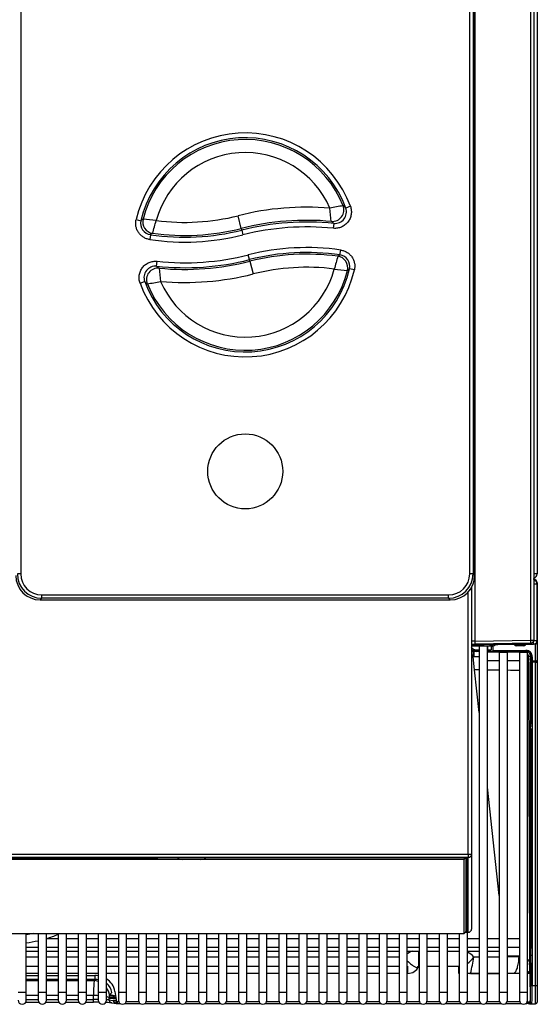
# Model space of a CAD drawing. Header units: millimetres. Extents: x -40 to 419, y 0 to 295.
# Tile 4 of 72: x 87 to 103, y 68 to 98. Entities that reach past the tile are written whole.
import ezdxf

# ---------------------------------------------------------------- set-up
doc = ezdxf.new("R2010")
doc.units = ezdxf.units.MM
doc.layers.add('135.735_BW4_TWIN', color=7, linetype='Continuous')
doc.layers.add('Standard', color=7, linetype='Continuous')

# ---------------------------------------------------------------- blocks, each defined once
blk = doc.blocks.new('SE2')
at = {"layer": '135.735_BW4_TWIN', "color": 7, "linetype": 'Continuous'}
for p, q in [((102.731, 128.184), (102.731, 81.424)), ((102.532, 79.409), (102.532, 121.795)), ((102.631, 121.802), (102.631, 79.416)), ((86.989, 121.513), (86.989, 81.428)), ((100.674, 81.428), (100.674, 121.513)), ((100.774, 121.513), (100.774, 81.428)), ((100.824, 81.378), (100.824, 121.563)), ((100.824, 81.378), (100.824, 121.563)), ((100.829, 116.838), (100.829, 79.379)), ((97.036, 92.624), (96.895, 92.572)), ((90.507, 92.219), (90.653, 92.185)), ((93.713, 91.95), (93.615, 92.338)), ((96.531, 92.104), (96.516, 91.955)), ((93.713, 91.95), (93.725, 91.901)), ((93.725, 91.901), (93.762, 91.755)), ((90.943, 91.76), (90.921, 91.612)), ((96.72, 91.144), (96.741, 91.292)), ((91.133, 90.799), (91.148, 90.948)), ((93.963, 91), (93.926, 91.145)), ((93.976, 90.95), (93.963, 91)), ((93.976, 90.95), (94.073, 90.563)), ((97.157, 90.686), (97.011, 90.719)), ((90.627, 90.28), (90.767, 90.331)), ((86.989, 81.428), (86.889, 81.428)), ((100.774, 81.428), (100.674, 81.428)), ((100.774, 81.428), (100.824, 81.378)), ((100.824, 81.378), (100.824, 81.378)), ((102.731, 81.424), (102.631, 81.424)), ((100.731, 81.017), (100.731, 80.932)), ((102.631, 81.124), (102.731, 81.124)), ((102.731, 81.116), (102.631, 81.116)), ((102.731, 81.166), (102.723, 81.166)), ((102.728, 81.148), (102.731, 81.148)), ((102.731, 81.148), (102.731, 81.166)), ((102.731, 81.165), (102.731, 81.157)), ((102.731, 81.157), (102.731, 81.148)), ((102.731, 81.124), (102.731, 81.116)), ((102.731, 79.402), (102.731, 81.116)), ((102.732, 81.14), (102.733, 81.142)), ((102.732, 81.124), (102.732, 81.14)), ((102.733, 81.142), (102.733, 79.397)), ((87.633, 80.784), (100.03, 80.784)), ((87.633, 80.684), (87.633, 80.784)), ((100.03, 80.684), (100.03, 80.784)), ((100.631, 72.883), (100.631, 80.877)), ((100.694, 80.958), (100.731, 80.932)), ((100.731, 80.932), (100.694, 80.958)), ((100.731, 80.932), (100.731, 72.887)), ((87.633, 80.684), (87.583, 80.634)), ((87.583, 80.634), (100.08, 80.634)), ((87.583, 80.634), (87.583, 80.634)), ((87.583, 80.634), (100.08, 80.634)), ((100.03, 80.684), (87.633, 80.684)), ((100.08, 80.634), (100.03, 80.684)), ((100.08, 80.634), (100.08, 80.634)), ((100.731, 79.284), (102.613, 79.284)), ((100.731, 79.236), (100.88, 79.236)), ((101.111, 79.235), (100.731, 79.235)), ((100.829, 79.379), (102.532, 79.409)), ((102.532, 79.316), (100.829, 79.286)), ((100.88, 79.284), (100.88, 79.236)), ((100.964, 79.235), (100.964, 68.689)), ((101.214, 68.689), (101.214, 79.236)), ((101.225, 79.114), (101.225, 79.236)), ((101.324, 79.238), (101.324, 79.114)), ((101.378, 79.219), (101.324, 79.201)), ((101.33, 79.242), (101.377, 79.277)), ((101.378, 79.239), (101.376, 79.095)), ((101.476, 79.277), (101.43, 79.242)), ((101.477, 79.279), (101.526, 79.279)), ((102.613, 79.277), (101.526, 79.277)), ((102.024, 79.276), (102.381, 79.27)), ((102.094, 79.259), (102.307, 79.259)), ((102.326, 79.236), (102.096, 79.235)), ((102.606, 79.402), (102.533, 79.402)), ((102.606, 79.402), (102.597, 79.411)), ((102.604, 79.404), (102.611, 79.404)), ((102.613, 79.395), (102.606, 79.402)), ((102.611, 79.412), (102.613, 79.409)), ((102.611, 79.404), (102.611, 79.397)), ((102.612, 79.279), (102.613, 79.277)), ((102.613, 79.412), (102.613, 79.409)), ((102.62, 79.402), (102.613, 79.409)), ((102.613, 79.284), (102.613, 79.395)), ((102.62, 79.402), (102.731, 79.402)), ((102.681, 79.296), (102.662, 79.296)), ((102.681, 79.296), (102.681, 79.306)), ((102.681, 78.775), (102.681, 79.296)), ((102.708, 79.334), (102.731, 79.334)), ((102.731, 79.399), (102.731, 79.334)), ((102.731, 79.314), (102.731, 79.334)), ((102.731, 79.334), (102.731, 79.315)), ((102.731, 79.315), (102.731, 78.794)), ((102.732, 79.399), (102.732, 79.402)), ((102.733, 79.397), (102.732, 79.399)), ((100.807, 78.901), (100.778, 78.902)), ((100.823, 78.499), (100.778, 78.902)), ((100.789, 79.065), (100.807, 79.064)), ((100.879, 79.064), (100.807, 79.064)), ((100.879, 79.114), (100.964, 79.114)), ((100.964, 79.064), (100.879, 79.064)), ((101.214, 79.114), (101.225, 79.114)), ((101.225, 79.064), (101.214, 79.064)), ((101.575, 79.039), (101.214, 79.039)), ((101.225, 79.114), (101.324, 79.114)), ((101.374, 79.064), (101.225, 79.064)), ((101.376, 79.064), (101.374, 79.064)), ((101.376, 79.095), (102.384, 79.095)), ((102.384, 79.064), (101.376, 79.064)), ((101.575, 79.039), (101.825, 79.039)), ((101.575, 79.039), (101.575, 68.689)), ((101.696, 79.064), (101.782, 79.093)), ((101.782, 79.093), (101.782, 79.095)), ((101.782, 79.093), (102.415, 79.093)), ((101.825, 68.689), (101.825, 79.039)), ((102.186, 79.039), (101.825, 79.039)), ((102.186, 79.039), (102.436, 79.039)), ((102.186, 79.039), (102.186, 68.689)), ((102.436, 68.689), (102.436, 79.039)), ((102.531, 78.914), (102.466, 78.914)), ((102.466, 78.914), (102.467, 78.443)), ((102.548, 79.008), (102.529, 78.941)), ((102.529, 78.794), (102.531, 78.914)), ((102.557, 78.905), (102.572, 78.957)), ((102.558, 78.487), (102.557, 78.905)), ((102.581, 78.895), (102.579, 78.775)), ((101.214, 78.789), (101.575, 78.789)), ((101.825, 78.789), (102.186, 78.789)), ((102.529, 68.883), (102.529, 78.738)), ((102.579, 78.775), (102.681, 78.775)), ((102.681, 78.738), (102.579, 78.738)), ((102.579, 78.738), (102.579, 68.883)), ((102.609, 78.775), (102.609, 78.738)), ((102.639, 78.738), (102.639, 78.775)), ((102.681, 78.775), (102.681, 78.738)), ((102.681, 68.883), (102.681, 78.738)), ((102.681, 78.738), (102.731, 78.738)), ((102.731, 78.794), (102.731, 78.738)), ((102.731, 78.738), (102.731, 78.793)), ((102.731, 78.738), (102.731, 68.883)), ((100.964, 77.207), (100.823, 78.499)), ((102.467, 78.443), (102.467, 78.443)), ((102.467, 78.443), (102.492, 69.605)), ((102.558, 78.487), (102.558, 78.487)), ((102.579, 76.848), (102.529, 76.848)), ((102.529, 76.799), (102.579, 76.799)), ((102.53, 76.871), (102.552, 76.902)), ((102.555, 76.884), (102.579, 76.919)), ((102.579, 76.928), (102.56, 76.901)), ((102.568, 76.903), (102.579, 76.903)), ((102.558, 76.699), (102.531, 76.602)), ((102.561, 76.572), (102.579, 76.636)), ((101.575, 71.628), (101.214, 74.924)), ((72.831, 72.883), (100.631, 72.883)), ((100.631, 72.788), (72.831, 72.788)), ((72.905, 72.784), (100.556, 72.784)), ((72.905, 72.784), (100.556, 72.784)), ((100.501, 72.724), (72.961, 72.724)), ((91.05, 72.741), (82.412, 72.741)), ((91.15, 72.784), (91.15, 72.753)), ((91.775, 72.784), (91.775, 72.762)), ((92.625, 72.762), (92.625, 72.784)), ((100.501, 72.724), (100.526, 72.752)), ((100.501, 70.476), (100.501, 72.724)), ((100.551, 72.773), (100.526, 72.752)), ((100.551, 72.784), (100.551, 72.773)), ((100.551, 72.773), (100.551, 70.526)), ((100.556, 72.784), (100.556, 72.784)), ((100.586, 70.547), (100.586, 72.783)), ((100.616, 72.777), (100.616, 70.518)), ((100.631, 72.883), (100.631, 72.788)), ((100.631, 70.509), (100.631, 72.788)), ((100.731, 72.887), (100.731, 70.608)), ((100.551, 72.405), (100.586, 72.405)), ((100.551, 71.291), (100.586, 71.291)), ((100.501, 70.476), (100.526, 70.498)), ((100.526, 70.498), (100.551, 70.526)), ((100.535, 70.509), (100.631, 70.509)), ((100.535, 70.508), (100.631, 70.508)), ((100.556, 70.511), (100.537, 70.511)), ((100.586, 70.596), (100.551, 70.596)), ((100.603, 68.689), (100.603, 70.508)), ((100.631, 70.508), (100.631, 70.509)), ((72.961, 70.476), (100.501, 70.476)), ((87.161, 68.689), (87.161, 70.476)), ((87.522, 70.476), (87.522, 68.689)), ((87.772, 68.689), (87.772, 70.476)), ((88.133, 70.309), (87.772, 70.309)), ((88.133, 70.476), (88.133, 68.689)), ((88.383, 68.689), (88.383, 70.476)), ((88.744, 70.309), (88.383, 70.309)), ((88.744, 70.476), (88.744, 68.689)), ((88.994, 68.689), (88.994, 70.476)), ((89.355, 70.309), (88.994, 70.309)), ((89.355, 70.476), (89.355, 68.689)), ((89.605, 68.689), (89.605, 70.476)), ((89.966, 70.309), (89.605, 70.309)), ((89.966, 70.476), (89.966, 68.689)), ((90.216, 68.689), (90.216, 70.476)), ((90.577, 70.309), (90.216, 70.309)), ((90.577, 70.476), (90.577, 68.689)), ((90.827, 68.689), (90.827, 70.476)), ((91.188, 70.309), (90.827, 70.309)), ((91.188, 70.476), (91.188, 68.689)), ((91.438, 68.689), (91.438, 70.476)), ((91.799, 70.309), (91.438, 70.309)), ((91.799, 70.476), (91.799, 68.689)), ((92.049, 68.689), (92.049, 70.476)), ((92.41, 70.309), (92.049, 70.309)), ((92.41, 70.476), (92.41, 68.689)), ((92.66, 68.689), (92.66, 70.476)), ((93.021, 70.309), (92.66, 70.309)), ((93.021, 70.476), (93.021, 68.689)), ((93.271, 68.689), (93.271, 70.476)), ((93.632, 70.309), (93.271, 70.309)), ((93.632, 70.476), (93.632, 68.689)), ((93.882, 68.689), (93.882, 70.476)), ((94.243, 70.309), (93.882, 70.309)), ((94.243, 70.476), (94.243, 68.689)), ((94.493, 68.689), (94.493, 70.476)), ((94.854, 70.309), (94.493, 70.309)), ((94.854, 70.476), (94.854, 68.689)), ((95.104, 68.689), (95.104, 70.476)), ((95.465, 70.309), (95.104, 70.309)), ((95.465, 70.476), (95.465, 68.689)), ((95.715, 68.689), (95.715, 70.476)), ((96.076, 70.309), (95.715, 70.309)), ((96.076, 70.476), (96.076, 68.689)), ((96.326, 68.689), (96.326, 70.476)), ((96.687, 70.309), (96.326, 70.309)), ((96.687, 70.476), (96.687, 68.689)), ((96.937, 68.689), (96.937, 70.476)), ((97.298, 70.309), (96.937, 70.309)), ((97.298, 70.476), (97.298, 68.689)), ((97.548, 68.689), (97.548, 70.476)), ((97.909, 70.309), (97.548, 70.309)), ((97.909, 70.476), (97.909, 68.689)), ((98.159, 68.689), (98.159, 70.476)), ((98.52, 70.309), (98.159, 70.309)), ((98.52, 70.476), (98.52, 68.689)), ((98.77, 68.689), (98.77, 70.476)), ((99.131, 70.309), (98.77, 70.309)), ((99.131, 70.476), (99.131, 68.689)), ((99.381, 68.689), (99.381, 70.476)), ((99.742, 70.309), (99.381, 70.309)), ((99.742, 70.476), (99.742, 68.689)), ((99.992, 68.689), (99.992, 70.476)), ((100.353, 70.309), (99.992, 70.309)), ((100.353, 70.476), (100.353, 68.689)), ((100.964, 70.309), (100.603, 70.309)), ((101.575, 70.309), (101.214, 70.309)), ((102.186, 70.309), (101.825, 70.309)), ((87.161, 70.059), (87.522, 70.059)), ((87.161, 69.931), (87.522, 69.931)), ((87.772, 70.059), (88.133, 70.059)), ((87.772, 69.931), (88.133, 69.931)), ((88.383, 70.059), (88.744, 70.059)), ((88.383, 69.931), (88.744, 69.931)), ((88.994, 70.059), (89.355, 70.059)), ((88.994, 69.931), (89.355, 69.931)), ((89.605, 70.059), (89.966, 70.059)), ((89.605, 69.931), (89.966, 69.931)), ((90.216, 70.059), (90.577, 70.059)), ((90.216, 69.931), (90.577, 69.931)), ((90.827, 70.059), (91.188, 70.059)), ((90.827, 69.931), (91.188, 69.931)), ((91.438, 70.059), (91.799, 70.059)), ((91.438, 69.931), (91.799, 69.931)), ((92.049, 70.059), (92.41, 70.059)), ((92.049, 69.931), (92.41, 69.931)), ((92.66, 70.059), (93.021, 70.059)), ((92.66, 69.931), (93.021, 69.931)), ((93.271, 70.059), (93.632, 70.059)), ((93.271, 69.931), (93.632, 69.931)), ((93.882, 70.059), (94.243, 70.059)), ((93.882, 69.931), (94.243, 69.931)), ((94.493, 70.059), (94.854, 70.059)), ((94.493, 69.931), (94.854, 69.931)), ((95.104, 70.059), (95.465, 70.059)), ((95.104, 69.931), (95.465, 69.931)), ((95.715, 70.059), (96.076, 70.059)), ((95.715, 69.931), (96.076, 69.931)), ((96.326, 70.059), (96.687, 70.059)), ((96.326, 69.931), (96.687, 69.931)), ((96.937, 70.059), (97.298, 70.059)), ((96.937, 69.931), (97.298, 69.931)), ((97.548, 70.059), (97.909, 70.059)), ((97.548, 69.931), (97.909, 69.931)), ((98.159, 70.059), (98.52, 70.059)), ((98.159, 69.931), (98.52, 69.931)), ((98.77, 70.059), (99.131, 70.059)), ((98.77, 69.931), (99.131, 69.931)), ((99.113, 69.93), (99.113, 69.465)), ((99.381, 70.059), (99.742, 70.059)), ((99.381, 69.931), (99.742, 69.931)), ((99.992, 70.059), (100.353, 70.059)), ((99.992, 69.931), (100.353, 69.931)), ((100.603, 70.059), (100.964, 70.059)), ((100.603, 69.931), (100.964, 69.931)), ((101.214, 70.059), (101.575, 70.059)), ((101.214, 69.931), (101.575, 69.931)), ((101.825, 70.059), (102.186, 70.059)), ((87.522, 69.754), (87.161, 69.754)), ((88.133, 69.754), (87.772, 69.754)), ((88.744, 69.754), (88.383, 69.754)), ((89.355, 69.754), (88.994, 69.754)), ((89.966, 69.754), (89.605, 69.754)), ((90.577, 69.754), (90.216, 69.754)), ((91.188, 69.754), (90.827, 69.754)), ((91.799, 69.754), (91.438, 69.754)), ((92.41, 69.754), (92.049, 69.754)), ((93.021, 69.754), (92.66, 69.754)), ((93.632, 69.754), (93.271, 69.754)), ((94.243, 69.754), (93.882, 69.754)), ((94.854, 69.754), (94.493, 69.754)), ((95.465, 69.754), (95.104, 69.754)), ((96.076, 69.754), (95.715, 69.754)), ((96.687, 69.754), (96.326, 69.754)), ((97.298, 69.754), (96.937, 69.754)), ((97.909, 69.754), (97.548, 69.754)), ((98.52, 69.754), (98.159, 69.754)), ((100.964, 69.754), (100.799, 69.754)), ((101.575, 69.754), (101.214, 69.754)), ((102.492, 69.605), (102.496, 69.574)), ((87.161, 69.475), (87.522, 69.475)), ((87.772, 69.475), (88.133, 69.475)), ((88.383, 69.475), (88.744, 69.475)), ((88.994, 69.475), (89.355, 69.475)), ((89.605, 69.475), (89.966, 69.475)), ((90.216, 69.475), (90.577, 69.475)), ((90.827, 69.475), (91.188, 69.475)), ((91.438, 69.475), (91.799, 69.475)), ((92.049, 69.475), (92.41, 69.475)), ((92.66, 69.475), (93.021, 69.475)), ((93.271, 69.475), (93.632, 69.475)), ((93.882, 69.475), (94.243, 69.475)), ((94.493, 69.475), (94.854, 69.475)), ((95.104, 69.475), (95.465, 69.475)), ((95.715, 69.475), (96.076, 69.475)), ((96.326, 69.475), (96.687, 69.475)), ((96.937, 69.475), (97.298, 69.475)), ((97.548, 69.475), (97.909, 69.475)), ((98.159, 69.475), (98.52, 69.475)), ((98.77, 69.475), (98.781, 69.475)), ((98.781, 69.475), (98.781, 69.256)), ((99.065, 69.434), (99.071, 69.434)), ((99.076, 69.415), (99.071, 69.434)), ((99.131, 69.469), (99.12, 69.469)), ((99.742, 69.469), (99.381, 69.469)), ((100.342, 69.469), (99.992, 69.469)), ((100.342, 69.255), (100.342, 69.469)), ((100.342, 69.465), (100.349, 69.465)), ((100.342, 69.441), (100.349, 69.465)), ((102.556, 68.883), (102.558, 69.29)), ((87.522, 69.256), (87.161, 69.256)), ((87.161, 69.189), (87.522, 69.189)), ((87.522, 69.07), (87.161, 69.07)), ((87.161, 69.041), (87.522, 69.041)), ((88.133, 69.256), (87.772, 69.256)), ((87.772, 69.189), (88.133, 69.189)), ((88.133, 69.07), (87.772, 69.07)), ((87.772, 69.041), (88.133, 69.041)), ((88.744, 69.256), (88.383, 69.256)), ((88.383, 69.189), (88.744, 69.189)), ((88.744, 69.07), (88.383, 69.07)), ((88.383, 69.041), (88.744, 69.041)), ((89.355, 69.256), (88.994, 69.256)), ((88.994, 69.189), (89.254, 69.189)), ((89.254, 69.07), (88.994, 69.07)), ((88.994, 69.041), (89.227, 69.041)), ((89.227, 69.041), (89.254, 69.07)), ((89.254, 69.07), (89.254, 69.189)), ((89.966, 69.256), (89.605, 69.256)), ((90.577, 69.256), (90.216, 69.256)), ((91.188, 69.256), (90.827, 69.256)), ((91.799, 69.256), (91.438, 69.256)), ((92.41, 69.256), (92.049, 69.256)), ((93.021, 69.256), (92.66, 69.256)), ((93.632, 69.256), (93.271, 69.256)), ((94.243, 69.256), (93.882, 69.256)), ((94.854, 69.256), (94.493, 69.256)), ((95.465, 69.256), (95.104, 69.256)), ((96.076, 69.256), (95.715, 69.256)), ((96.687, 69.256), (96.326, 69.256)), ((97.298, 69.256), (96.937, 69.256)), ((97.909, 69.256), (97.548, 69.256)), ((98.52, 69.256), (98.159, 69.256)), ((98.781, 69.256), (98.77, 69.256)), ((100.353, 69.255), (100.342, 69.255)), ((100.964, 69.255), (100.603, 69.255)), ((100.697, 69.256), (100.964, 69.256)), ((101.214, 69.256), (101.575, 69.256)), ((101.575, 69.255), (101.214, 69.255)), ((102.186, 69.255), (101.825, 69.255)), ((102.507, 69.281), (102.516, 68.397)), ((86.911, 68.689), (87.161, 68.689)), ((87.161, 68.439), (87.161, 68.689)), ((87.522, 68.689), (87.772, 68.689)), ((87.522, 68.689), (87.522, 68.439)), ((87.772, 68.439), (87.772, 68.689)), ((88.133, 68.689), (88.383, 68.689)), ((88.133, 68.689), (88.133, 68.439)), ((88.383, 68.439), (88.383, 68.689)), ((88.744, 68.689), (88.994, 68.689)), ((88.744, 68.689), (88.744, 68.439)), ((88.994, 68.439), (88.994, 68.689)), ((89.355, 68.689), (89.605, 68.689)), ((89.355, 68.689), (89.355, 68.439)), ((89.605, 68.439), (89.605, 68.689)), ((89.861, 68.709), (89.911, 68.399)), ((89.966, 68.689), (90.216, 68.689)), ((89.966, 68.689), (89.966, 68.439)), ((90.216, 68.439), (90.216, 68.689)), ((90.577, 68.689), (90.827, 68.689)), ((90.577, 68.689), (90.577, 68.439)), ((90.827, 68.439), (90.827, 68.689)), ((91.188, 68.689), (91.438, 68.689)), ((91.188, 68.689), (91.188, 68.439)), ((91.438, 68.439), (91.438, 68.689)), ((91.799, 68.689), (92.049, 68.689)), ((91.799, 68.689), (91.799, 68.439)), ((92.049, 68.439), (92.049, 68.689)), ((92.41, 68.689), (92.66, 68.689)), ((92.41, 68.689), (92.41, 68.439)), ((92.66, 68.439), (92.66, 68.689)), ((93.021, 68.689), (93.271, 68.689)), ((93.021, 68.689), (93.021, 68.439)), ((93.271, 68.439), (93.271, 68.689)), ((93.632, 68.689), (93.882, 68.689)), ((93.632, 68.689), (93.632, 68.439)), ((93.882, 68.439), (93.882, 68.689)), ((94.243, 68.689), (94.493, 68.689)), ((94.243, 68.689), (94.243, 68.439)), ((94.493, 68.439), (94.493, 68.689)), ((94.854, 68.689), (95.104, 68.689)), ((94.854, 68.689), (94.854, 68.439)), ((95.104, 68.439), (95.104, 68.689)), ((95.465, 68.689), (95.715, 68.689)), ((95.465, 68.689), (95.465, 68.439)), ((95.715, 68.439), (95.715, 68.689)), ((96.076, 68.689), (96.326, 68.689)), ((96.076, 68.689), (96.076, 68.439)), ((96.326, 68.439), (96.326, 68.689)), ((96.687, 68.689), (96.937, 68.689)), ((96.687, 68.689), (96.687, 68.439)), ((96.937, 68.439), (96.937, 68.689)), ((97.298, 68.689), (97.548, 68.689)), ((97.298, 68.689), (97.298, 68.439)), ((97.548, 68.439), (97.548, 68.689)), ((97.909, 68.689), (98.159, 68.689)), ((97.909, 68.689), (97.909, 68.439)), ((98.159, 68.439), (98.159, 68.689)), ((98.52, 68.689), (98.77, 68.689)), ((98.52, 68.689), (98.52, 68.439)), ((98.77, 68.439), (98.77, 68.689)), ((99.131, 68.689), (99.381, 68.689)), ((99.131, 68.689), (99.131, 68.439)), ((99.381, 68.439), (99.381, 68.689)), ((99.742, 68.689), (99.992, 68.689)), ((99.742, 68.689), (99.742, 68.439)), ((99.992, 68.439), (99.992, 68.689)), ((100.353, 68.689), (100.603, 68.689)), ((100.353, 68.689), (100.353, 68.439)), ((100.603, 68.439), (100.603, 68.689)), ((100.964, 68.689), (101.214, 68.689)), ((100.964, 68.689), (100.964, 68.439)), ((101.214, 68.439), (101.214, 68.689)), ((101.575, 68.689), (101.825, 68.689)), ((101.575, 68.689), (101.575, 68.439)), ((101.825, 68.439), (101.825, 68.689)), ((102.186, 68.689), (102.436, 68.689)), ((102.186, 68.689), (102.186, 68.439)), ((102.436, 68.439), (102.436, 68.689)), ((102.529, 68.883), (102.579, 68.883)), ((102.579, 68.883), (102.681, 68.883)), ((102.681, 68.333), (102.681, 68.883)), ((102.681, 68.883), (102.731, 68.883)), ((102.731, 68.883), (102.731, 68.383)), ((87.522, 68.581), (87.161, 68.581)), ((87.161, 68.459), (87.522, 68.459)), ((88.133, 68.581), (87.772, 68.581)), ((87.772, 68.459), (88.133, 68.459)), ((88.744, 68.581), (88.383, 68.581)), ((88.383, 68.459), (88.744, 68.459)), ((89.209, 68.581), (88.994, 68.581)), ((88.994, 68.459), (89.209, 68.459)), ((89.209, 68.459), (89.209, 68.581)), ((89.209, 68.376), (89.209, 68.459)), ((89.678, 68.525), (89.678, 68.45)), ((89.678, 68.502), (89.894, 68.502)), ((89.678, 68.45), (89.807, 68.431)), ((89.767, 68.677), (89.696, 68.601)), ((89.906, 68.429), (89.807, 68.429)), ((89.926, 68.397), (89.973, 68.397)), ((89.926, 68.397), (89.926, 68.334)), ((90.209, 68.397), (90.584, 68.397)), ((90.82, 68.397), (91.195, 68.397)), ((91.431, 68.397), (91.806, 68.397)), ((92.042, 68.397), (92.417, 68.397)), ((92.653, 68.397), (93.028, 68.397)), ((93.264, 68.397), (93.639, 68.397)), ((93.875, 68.397), (94.25, 68.397)), ((94.486, 68.397), (94.861, 68.397)), ((95.097, 68.397), (95.472, 68.397)), ((95.708, 68.397), (96.083, 68.397)), ((96.319, 68.397), (96.694, 68.397)), ((96.93, 68.397), (97.305, 68.397)), ((97.541, 68.397), (97.916, 68.397)), ((98.152, 68.397), (98.527, 68.397)), ((98.763, 68.397), (99.138, 68.397)), ((99.374, 68.397), (99.749, 68.397)), ((99.985, 68.397), (100.36, 68.397)), ((100.596, 68.397), (100.971, 68.397)), ((101.207, 68.397), (101.582, 68.397)), ((101.818, 68.397), (102.193, 68.397)), ((87.144, 68.376), (87.539, 68.376)), ((87.755, 68.376), (88.15, 68.376)), ((88.366, 68.376), (88.761, 68.376)), ((88.977, 68.376), (89.209, 68.376)), ((89.757, 68.357), (89.911, 68.335)), ((89.926, 68.384), (89.831, 68.384)), ((89.926, 68.334), (89.896, 68.338)), ((89.926, 68.334), (90.024, 68.334)), ((90.158, 68.334), (90.635, 68.334)), ((90.769, 68.334), (91.246, 68.334)), ((91.38, 68.334), (91.857, 68.334)), ((91.991, 68.334), (92.468, 68.334)), ((92.602, 68.334), (93.079, 68.334)), ((93.213, 68.334), (93.69, 68.334)), ((93.824, 68.334), (94.301, 68.334)), ((94.435, 68.334), (94.912, 68.334)), ((95.046, 68.334), (95.523, 68.334)), ((95.657, 68.334), (96.134, 68.334)), ((96.268, 68.334), (96.745, 68.334)), ((96.879, 68.334), (97.356, 68.334)), ((97.49, 68.334), (97.967, 68.334)), ((98.101, 68.334), (98.578, 68.334)), ((98.712, 68.334), (99.189, 68.334)), ((99.323, 68.334), (99.8, 68.334)), ((99.934, 68.334), (100.411, 68.334)), ((100.545, 68.334), (101.022, 68.334)), ((101.156, 68.334), (101.633, 68.334)), ((101.767, 68.334), (102.244, 68.334)), ((102.378, 68.334), (102.415, 68.334)), ((102.415, 68.37), (102.415, 68.334)), ((102.518, 68.384), (102.423, 68.384)), ((102.528, 68.334), (102.444, 68.334)), ((102.5, 68.333), (102.681, 68.333))]:
    blk.add_line(p, q, dxfattribs=at)
blk.add_circle((93.832, 84.55), 1.143, dxfattribs=at)
blk.add_circle((93.832, 84.55), 1.143, dxfattribs=at)
for centre, radius, start, end in [((93.832, 91.45), 3.412, 20.1188, 166.9796), ((93.832, 91.45), 3.262, 20.1188, 166.9796), ((93.832, 91.45), 3.211, 21.7645, 165.8599), ((93.832, 91.45), 2.811, 23.4315, 164.718), ((95.706, 84.045), 8.552, 85.2685, 104.1497), ((98.115, 84.286), 8.456, 98.8495, 101.6225), ((78.087, 90.301), 18.463, 5.7884, 7.0541), ((96.567, 92.452), 0.349, 264.0165, 20.2559), ((93.243, 88.328), 5.599, 49.2894, 50.3759), ((90.994, 92.106), 0.349, 166.9147, 261.679), ((100.777, 78.999), 16.624, 127.2344, 127.5151), ((89.588, 79.906), 12.381, 82.8913, 84.762), ((57.504, 101.57), 34.899, 343.7477, 344.4109), ((91.983, 98.813), 6.678, 262.576, 284.1497), ((95.706, 84.045), 8.152, 84.714, 104.1497), ((95.706, 84.045), 8.101, 84.1536, 104.1497), ((93.488, 88.341), 4.839, 51.0357, 52.1559), ((91.983, 98.813), 7.129, 261.6142, 284.1497), ((98.411, 80.201), 13.762, 122.5382, 122.8648), ((91.983, 98.813), 7.078, 262.0928, 284.1497), ((95.706, 84.045), 7.951, 84.1536, 104.1497), ((91.983, 98.813), 7.279, 261.6142, 284.1497), ((95.706, 84.088), 7.279, 81.8208, 104.1497), ((95.706, 84.088), 7.129, 81.8208, 104.1497), ((91.983, 98.855), 8.101, 263.9764, 284.1497), ((91.983, 98.855), 7.951, 263.9764, 284.1497), ((91.983, 98.855), 8.152, 264.5382, 284.1497), ((95.706, 84.088), 7.078, 82.3005, 104.1497), ((130.143, 81.458), 34.85, 163.9353, 164.5994), ((89.229, 102.677), 13.753, 302.6768, 303.004), ((96.671, 90.798), 0.349, 346.9856, 81.8859), ((93.832, 91.45), 3.412, 200.0622, 347.0507), ((91.095, 90.452), 0.349, 83.8387, 200.2), ((93.832, 91.45), 3.262, 200.0622, 347.0507), ((93.832, 91.45), 3.211, 201.7118, 345.9283), ((94.181, 94.553), 4.836, 230.9199, 232.0428), ((109.527, 92.549), 18.409, 185.6387, 186.9082), ((93.832, 91.45), 2.811, 203.3829, 344.7835), ((95.706, 84.088), 6.678, 82.7849, 104.1497), ((98.055, 102.975), 12.356, 262.9773, 264.8519), ((86.879, 103.851), 16.586, 307.3711, 307.6529), ((94.425, 94.565), 5.595, 229.1757, 230.2651), ((89.562, 98.604), 8.44, 278.7666, 281.5452), ((91.983, 98.855), 8.552, 265.094, 284.1497), ((102.611, 81.424), 0.12, 279.5941, 0), ((102.611, 81.144), 0.12, 0, 90), ((102.611, 81.124), 0.12, 0, 80.4059), ((102.613, 81.116), 0.118, 0, 81.2257), ((100.831, 79.186), 0.1, 91, 180), ((102.364, 79.333), 1.536, 178.2647, 181.7353), ((101.453, 77.289), 1.99, 89.2976, 92.1765), ((102.096, 79.335), 0.0758, 222.9027, 268.7515), ((102.305, 79.335), 0.0758, 271.2461, 317.6635), ((102.531, 79.416), 0.1, 271, 0), ((102.611, 79.404), 0.12, 270, 0), ((102.613, 79.402), 0.118, 270, 0), ((102.611, 79.404), 0.02, 275.7392, 354.2608), ((101.846, 67.147), 11.994, 94.2441, 95.2177), ((99.836, 51.385), 27.721, 87.6669, 88.0983), ((101.748, -287.513), 366.415, 90.12262, 90.14714), ((99.836, 51.385), 27.721, 87.0944, 87.1496), ((100.921, 79.049), 0.346, 6.9427, 10.8897), ((101.29, 79.094), 0.0255, 187.1948, 208.4927), ((101.438, 79.17), 0.192, 207.4136, 213.6586), ((102.016, 74.74), 4.226, 83.9963, 84.2675), ((102.012, 75.107), 3.831, 83.2973, 83.6235), ((102.274, 80.377), 1.476, 276.4065, 277.4826), ((102.526, 78.716), 0.191, 80.5941, 88.4973), ((100.828, 31.971), 46.528, 89.8323, 90.0068), ((100.828, 31.971), 46.528, 89.0796, 89.5237), ((100.828, 31.971), 46.528, 88.3266, 88.7699), ((102.46, 78.441), 0.00704, 14.4632, 52.5714), ((86.73, 73.789), 3.375, 277.3369, 281.0313), ((86.73, 73.789), 3.625, 276.8284, 282.6199), ((86.73, 73.789), 3.625, 286.7052, 292.7701), ((99.116, 69.366), 0.597, 108.0001, 125.5101), ((100.346, 69.366), 0.597, 40.5382, 64.3972), ((99.977, 70.374), 1.029, 307.3522, 322.9985), ((95.87, 70.503), 4.986, 345.5242, 351.3678), ((101.979, 63.093), 6.686, 88.3679, 91.3213), ((102.121, 61.773), 7.989, 89.6672, 92.1215), ((102.541, 69.563), 0.235, 82.3128, 92.9226), ((97.739, 69.688), 4.834, 355.51, 1.2763), ((98.791, 69.615), 0.359, 268.2592, 336.0159), ((99.113, 69.422), 0.0436, 89.7961, 163.6227), ((102.197, 69.745), 0.518, 297.9174, 307.3742), ((102.528, 69.308), 0.0302, 2.108, 124.3328), ((102.834, 69.292), 0.276, 176.3654, 180.4272), ((100.704, 69.61), 0.354, 253.4468, 268.9845), ((87.036, 68.439), 0.125, 180, 0), ((87.647, 68.439), 0.125, 180, 0), ((88.258, 68.439), 0.125, 180, 0), ((88.869, 68.439), 0.125, 180, 0), ((89.48, 68.439), 0.125, 180, 0), ((90.091, 68.439), 0.125, 180, 0), ((90.702, 68.439), 0.125, 180, 0), ((91.313, 68.439), 0.125, 180, 0), ((91.924, 68.439), 0.125, 180, 0), ((92.535, 68.439), 0.125, 180, 0), ((93.146, 68.439), 0.125, 180, 0), ((93.757, 68.439), 0.125, 180, 0), ((94.368, 68.439), 0.125, 180, 0), ((94.979, 68.439), 0.125, 180, 0), ((95.59, 68.439), 0.125, 180, 0), ((96.201, 68.439), 0.125, 180, 0), ((96.812, 68.439), 0.125, 180, 0), ((97.423, 68.439), 0.125, 180, 0), ((98.034, 68.439), 0.125, 180, 0), ((98.645, 68.439), 0.125, 180, 0), ((99.256, 68.439), 0.125, 180, 0), ((99.867, 68.439), 0.125, 180, 0), ((100.478, 68.439), 0.125, 180, 0), ((101.089, 68.439), 0.125, 180, 0), ((101.7, 68.439), 0.125, 180, 0), ((102.311, 68.439), 0.125, 180, 0), ((102.681, 68.383), 0.05, 270, 0)]:
    blk.add_arc(centre, radius, start, end, dxfattribs=at)
for centre, major_axis, ratio, start_param, end_param in [((96.489, 92.511), (0.209, 0.28), 0.997771, 3.691925, 5.732853), ((91.057, 92.149), (0.196, -0.29), 0.998635, 3.873277, 5.551501), ((96.607, 90.755), (-0.196, 0.29), 0.998631, 3.872063, 5.552715), ((91.173, 90.392), (-0.21, -0.28), 0.997763, 3.690853, 5.733925), ((87.585, 81.38), (0.528, 0.528), 0.99763, 2.357564, 3.925621), ((87.635, 81.43), (0.528, 0.528), 0.997997, 2.357564, 3.925621), ((87.635, 81.43), (0.457, 0.457), 0.997265, 2.357564, 3.925621), ((100.028, 81.43), (-0.457, 0.457), 0.997265, 2.357564, 3.925621), ((100.028, 81.43), (-0.528, 0.528), 0.997997, 2.357564, 3.925621), ((100.078, 81.38), (-0.528, 0.528), 0.99763, 2.357564, 3.925621), ((100.879, 79.314), (0.2, 0), 0.999386, 3.76141, 4.712389), ((100.831, 79.372), (0.1, 0), 0.069756, 1.58825, 3.141593), ((100.88, 79.242), (0.45, 0), 0.013091, 4.712389, 6.265732), ((100.88, 79.242), (0.55, 0), 0.013091, 5.144936, 6.265732), ((101.33, 79.292), (-0.03, 0.04), 0.999762, 1.079892, 2.497999), ((101.377, 79.327), (-0.03, 0.04), 0.999762, 1.965341, 2.497999), ((101.526, 79.277), (-0.05, 0), 0.013091, 4.712389, 6.265732), ((102.095, 79.312), (0.0796, -0.0088), 0.958262, 3.738897, 4.829362), ((102.326, 79.293), (0.0597, 0.0066), 0.958298, 4.599504, 6.163905), ((102.531, 79.416), (-0.1, 0), 0.069756, 1.58825, 3.141593), ((102.531, 79.416), (0.0017, -0.1), 0.016272, 0, 1.500699), ((102.681, 79.315), (-0.05, 0), 0.374607, 1.570796, 3.141593), ((100.879, 79.314), (0.25, 0), 0.999632, 4.077132, 4.712389), ((100.805, 79.314), (-0.2, 0.152), 0.994927, 1.914821, 2.152425), ((100.805, 79.301), (0.31, -0.254), 0.996878, 5.208709, 5.329066), ((100.778, 78.915), (0.011, 0.15), 0.006171, 4.62534, 6.280712), ((100.807, 78.914), (0, 0.15), 0.004651, 4.625621, 6.283185), ((101.782, 79.291), (0.064, -0.19), 0.9335, 5.815181, 5.936409), ((102.202, 78.914), (0, 0.15), 0.233453, 5.6975, 6.283185), ((102.316, 78.914), (0, 0.15), 0.999391, 5.6975, 6.283185), ((102.381, 78.895), (-0.146, -0.139), 0.985982, 2.374256, 3.945053), ((102.381, 78.914), (-0.11, -0.104), 0.981347, 2.378466, 3.949263), ((102.316, 78.914), (0, 0.15), 0.999391, 4.712389, 5.351769), ((102.534, 78.738), (0, -0.15), 0.034921, 4.328417, 4.712389), ((102.681, 78.794), (-0.05, 0), 0.374607, 1.570796, 3.141593), ((102.156, 78.442), (0.311, 0), 0.121869, 0.034667, 0.13116), ((102.53, 76.901), (-0.03, 0), 0.078944, 3.177124, 4.757929), ((102.53, 76.901), (-0.0249, 0.0167), 0.998013, 2.161427, 3.738419), ((102.531, 76.572), (-0.03, 0), 0.078689, 3.177124, 4.774758), ((102.531, 76.572), (0.0289, -0.0082), 0.991951, 0.283459, 1.845624), ((102.558, 76.669), (0.0289, -0.0082), 0.991951, 1.088058, 1.845624), ((91.05, 72.753), (-0.1, 0), 0.121869, 1.571106, 3.141597), ((92.2, 72.762), (-0.425, 0), 0.121869, 0, 0.841756), ((92.2, 72.762), (-0.425, 0), 0.121869, 2.299837, 3.141593), ((100.556, 72.777), (-0.06, 0), 0.121869, 3.141588, 4.71208), ((100.616, 72.807), (-0.03, 0), 0.992546, 0.978826, 1.570796), ((100.631, 72.887), (0.1, 0), 0.035728, 4.712389, 6.283185), ((100.631, 72.887), (-0.1, 0), 0.992546, 1.570796, 3.141593), ((100.556, 70.518), (0.06, 0), 0.121869, 4.712698, 6.283185), ((100.616, 70.548), (-0.03, 0), 0.992546, 0.017453, 1.570796), ((100.631, 70.608), (-0.1, 0), 0.992546, 1.570796, 3.141593), ((102.494, 69.177), (0, 0.4), 0.034921, 4.974188, 6.161012), ((89.246, 68.477), (-0.006, 0.6), 0.06078, 0.348412, 1.39561), ((89.227, 68.571), (-0.365, 0.342), 0.894796, 5.138568, 5.410521), ((89.237, 68.608), (-0.623, -0.101), 0.918959, 4.376485, 4.537856), ((89.237, 68.582), (-0.521, -0.138), 0.89896, 4.256095, 4.446683), ((89.237, 68.608), (-0.623, -0.101), 0.918959, 3.141593, 3.941421), ((100.696, 69.602), (-0.337, 0.095), 0.991957, 1.575053, 1.795635), ((100.875, 69.254), (-0.179, 0), 0.121869, -0.122585, -0.056268), ((102.407, 69.281), (0.1, 0.0009), 0.258808, 5.000436, 6.247047), ((102.195, 69.727), (-0.556, 0), 0.965926, 2.092349, 2.167601), ((89.237, 68.582), (-0.521, -0.138), 0.89896, 3.050419, 3.720254), ((89.227, 68.571), (-0.365, 0.342), 0.894796, 4.014257, 4.493652), ((102.512, 68.883), (0, -0.5), 0.034921, 0.23715, 1.570796), ((102.562, 68.883), (0, -0.55), 0.031746, 0.23715, 1.570796), ((89.209, 68.494), (-0.5, 0), 0.173648, 4.415221, 4.712389), ((89.209, 68.445), (0.5, 0), 0.028545, 1.273628, 1.570796), ((89.209, 68.494), (-0.5, 0), 0.173648, 3.496279, 3.796977), ((89.209, 68.445), (0.5, 0), 0.028545, 0.354686, 0.655384), ((89.715, 68.507), (-0.0074, 0.1), 0.362992, 0.322166, 1.369364), ((89.209, 68.494), (0.8, 0), 0.052729, 0.54707, 0.944526), ((89.771, 68.456), (0.0141, 0.099), 0.93731, 1.763881, 3.141593), ((89.209, 68.544), (0.75, 0), 0.044668, 0.446846, 0.887613), ((89.209, 68.506), (0.75, 0), 0.173648, 0.449133, 0.857366), ((89.9, 68.437), (0.07, -0.0877), 0.78243, 4.211994, 5.462589), ((89.92, 68.447), (0.0469, -0.0294), 0.883103, 5.051119, 5.328982), ((102.566, 68.397), (-0.0495, 0.0071), 0.971452, 0.147645, 1.710242), ((89.209, 68.345), (0.6, 0), 0.052729, 1.294071, 1.570796), ((89.209, 68.345), (0.6, 0), 0.052729, 0.354686, 0.895105), ((89.92, 68.435), (0.0704, -0.0753), 0.950566, 5.287392, 5.565256), ((102.416, 68.326), (0.15, 0), 0.055027, 1.381662, 1.573742)]:
    blk.add_ellipse(centre, major_axis=major_axis, ratio=ratio, start_param=start_param, end_param=end_param, dxfattribs=at)
for points, knots in [([(97.036, 92.624), (97.05, 92.584), (97.06, 92.543), (97.066, 92.48), (97.067, 92.459), (97.066, 92.417), (97.062, 92.375), (97.053, 92.334), (97.041, 92.293), (97.034, 92.273), (97.009, 92.215), (96.987, 92.179), (96.935, 92.112), (96.905, 92.082), (96.855, 92.044), (96.838, 92.032), (96.801, 92.01), (96.764, 91.991), (96.724, 91.977), (96.683, 91.966), (96.662, 91.961), (96.6, 91.952), (96.558, 91.951), (96.516, 91.955)], [0, 0, 0, 0, 0.125, 0.125, 0.1875, 0.1875, 0.25, 0.3125, 0.3125, 0.375, 0.375, 0.5, 0.5, 0.625, 0.625, 0.6875, 0.6875, 0.75, 0.8125, 0.8125, 0.875, 0.875, 1, 1, 1, 1]), ([(90.921, 91.612), (90.887, 91.617), (90.854, 91.626), (90.789, 91.649), (90.758, 91.665), (90.7, 91.701), (90.673, 91.722), (90.623, 91.77), (90.6, 91.797), (90.571, 91.839), (90.563, 91.854), (90.546, 91.884), (90.539, 91.9), (90.519, 91.948), (90.509, 91.98), (90.497, 92.048), (90.494, 92.083), (90.495, 92.151), (90.499, 92.185), (90.507, 92.219)], [0, 0, 0, 0, 0.125, 0.125, 0.25, 0.25, 0.375, 0.375, 0.5, 0.5, 0.5625, 0.5625, 0.625, 0.625, 0.75, 0.75, 0.875, 0.875, 1, 1, 1, 1]), ([(96.741, 91.292), (96.776, 91.287), (96.809, 91.279), (96.874, 91.255), (96.905, 91.24), (96.963, 91.204), (96.991, 91.183), (97.041, 91.135), (97.063, 91.108), (97.092, 91.066), (97.101, 91.051), (97.118, 91.021), (97.125, 91.005), (97.145, 90.958), (97.155, 90.925), (97.168, 90.857), (97.17, 90.822), (97.169, 90.754), (97.165, 90.72), (97.157, 90.686)], [0, 0, 0, 0, 0.125, 0.125, 0.25, 0.25, 0.375, 0.375, 0.5, 0.5, 0.5625, 0.5625, 0.625, 0.625, 0.75, 0.75, 0.875, 0.875, 1, 1, 1, 1]), ([(90.627, 90.28), (90.612, 90.32), (90.603, 90.361), (90.596, 90.424), (90.596, 90.445), (90.597, 90.487), (90.601, 90.529), (90.61, 90.57), (90.622, 90.611), (90.629, 90.631), (90.654, 90.689), (90.676, 90.725), (90.728, 90.792), (90.758, 90.822), (90.808, 90.86), (90.826, 90.872), (90.862, 90.894), (90.9, 90.912), (90.94, 90.926), (90.981, 90.938), (91.001, 90.942), (91.064, 90.952), (91.106, 90.953), (91.148, 90.948)], [0, 0, 0, 0, 0.125, 0.125, 0.1875, 0.1875, 0.25, 0.3125, 0.3125, 0.375, 0.375, 0.5, 0.5, 0.625, 0.625, 0.6875, 0.6875, 0.75, 0.8125, 0.8125, 0.875, 0.875, 1, 1, 1, 1]), ([(102.465, 78.447), (102.464, 78.447), (102.462, 78.449), (102.457, 78.452), (102.45, 78.454), (102.443, 78.456), (102.439, 78.457), (102.437, 78.458)], [0, 0, 0, 0, 0.0451471, 0.1250082, 0.1946392, 0.249884, 0.2876782, 0.2876782, 0.2876782, 0.2876782]), ([(102.558, 78.487), (102.558, 78.487), (102.557, 78.487), (102.556, 78.486), (102.552, 78.485), (102.547, 78.484), (102.539, 78.484), (102.531, 78.484), (102.522, 78.484), (102.514, 78.484), (102.509, 78.485), (102.507, 78.485)], [0, 0, 0, 0, 0.075868, 0.159524, 0.25052, 0.372905, 0.50038, 0.626155, 0.75013, 0.867007, 1, 1, 1, 1]), ([(102.579, 76.713), (102.574, 76.711), (102.57, 76.709), (102.562, 76.704), (102.559, 76.701), (102.558, 76.699)], [0.5546561, 0.5546561, 0.5546561, 0.5546561, 0.75, 0.75, 1, 1, 1, 1]), ([(98.77, 69.637), (98.815, 69.593), (98.894, 69.524), (99.004, 69.454), (99.051, 69.436), (99.065, 69.434)], [0.2224596, 0.2224596, 0.2224596, 0.2224596, 0.5, 0.7083333, 1, 1, 1, 1]), ([(102.167, 69.762), (102.164, 69.698), (102.158, 69.636), (102.14, 69.519), (102.128, 69.465), (102.101, 69.373), (102.085, 69.335), (102.052, 69.278), (102.034, 69.26), (102.016, 69.252)], [0, 0, 0, 0, 0.25, 0.25, 0.5, 0.5, 0.75, 0.75, 1, 1, 1, 1]), ([(102.492, 69.605), (102.491, 69.61), (102.489, 69.62), (102.474, 69.644), (102.455, 69.666), (102.438, 69.682), (102.437, 69.683)], [0.0000451, 0.0000451, 0.0000451, 0.0000451, 0.1258947, 0.2589445, 0.5097386, 0.532793, 0.532793, 0.532793, 0.532793]), ([(102.528, 69.297), (102.536, 69.297), (102.544, 69.297), (102.555, 69.294), (102.558, 69.292), (102.558, 69.29)], [0, 0, 0, 0, 0.5, 0.5, 1, 1, 1, 1]), ([(102.435, 68.396), (102.457, 68.395), (102.477, 68.393), (102.499, 68.391), (102.505, 68.391), (102.513, 68.393), (102.515, 68.394), (102.516, 68.397)], [0, 0, 0, 0, 0.5, 0.5, 0.75, 0.75, 1, 1, 1, 1]), ([(102.566, 68.348), (102.565, 68.34), (102.553, 68.335), (102.521, 68.333), (102.508, 68.333), (102.478, 68.333), (102.462, 68.333), (102.444, 68.334)], [0, 0, 0, 0, 0.5, 0.5, 0.75, 0.75, 1, 1, 1, 1])]:
    blk.add_open_spline(points, degree=3, knots=knots, dxfattribs=at)
for points in [[(102.56, 76.901), (102.56, 77.43), (102.559, 77.958), (102.558, 78.487)], [(102.572, 69.796), (102.568, 72.055), (102.564, 74.314), (102.561, 76.572)]]:
    blk.add_open_spline(points, degree=3, dxfattribs=at)

msp = doc.modelspace()

# ---------------------------------------------------------------- block references
at = {"layer": 'Standard'}
msp.add_blockref('SE2', (0, 0), dxfattribs=at)

doc.saveas('drawing.dxf')
